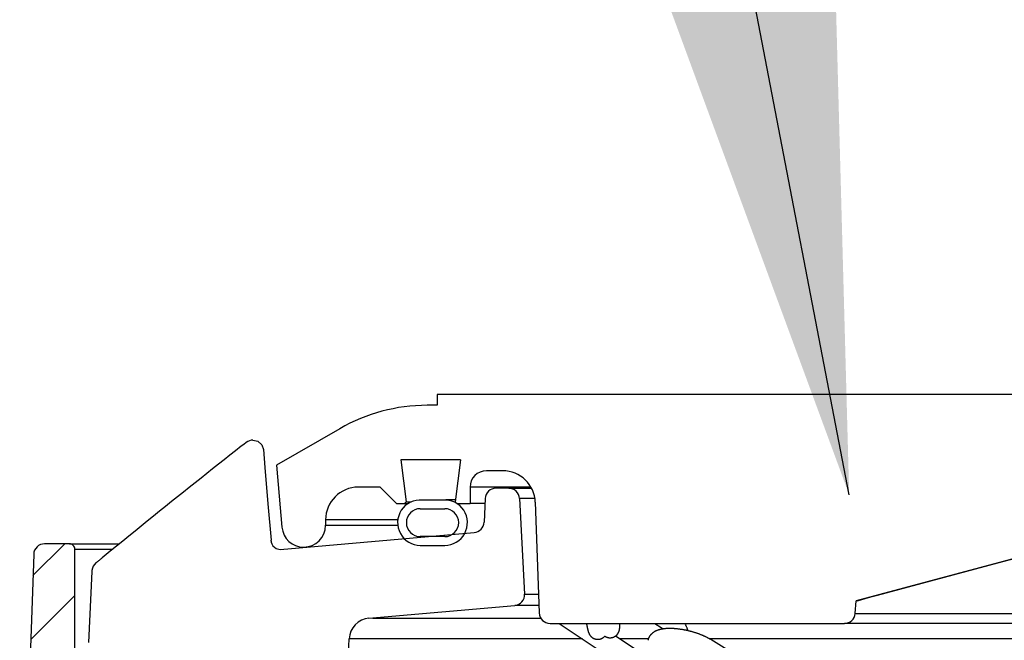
# Model space of a CAD drawing. Extents: x 990 to 4202, y -422 to 622.
# Tile 68 of 200: x 1463.07 to 1468.71, y -93.52 to -89.96. Entities that reach past the tile are written whole.
import ezdxf

# ---------------------------------------------------------------- set-up
doc = ezdxf.new("R2010")
doc.units = 0
doc.header["$MEASUREMENT"] = 0
doc.layers.add('SPILL-BUCKET', color=1, linetype='CONTINUOUS')
doc.layers.add('TEXT', color=3, linetype='CONTINUOUS')
doc.styles.add('SIMPLEX', font='simplex')
doc.dimstyles.new('DIM48', dxfattribs={"dimscale": 48, "dimtxt": 0.09375, "dimasz": 0.09375, "dimexe": 0.0625, "dimexo": 0.0625, "dimgap": 0.0625, "dimtad": 1, "dimdec": 4, "dimzin": 3, "dimdsep": 46, "dimlunit": 4, "dimtxsty": 'SIMPLEX', "dimcen": 0, "dimclrd": 3, "dimclre": 3, "dimclrt": 3, "dimadec": 0, "dimazin": 0, "dimtfac": 1, "dimtdec": 4, "dimtofl": 0, "dimtmove": 2, "dimatfit": 3, "dimfxl": 1, "dimfrac": 2, "dimtolj": 1, "dimtzin": 3, "dimarcsym": 0})

msp = doc.modelspace()

# ---------------------------------------------------------------- hatches: boundary and pattern name
at = {"layer": 'SPILL-BUCKET'}
h = msp.add_hatch(dxfattribs=at)
h.set_pattern_fill('ANSI31', scale=2, style=0)
h.set_pattern_definition([(45, (7707.5734, -1394.25815), (-0.176776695, 0.176776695), [])])
edge = h.paths.add_edge_path()
edge.add_line((1464.40872, -95.39777), (1464.45818, -93.98132))
edge.add_line((1464.45818, -93.98132), (1464.39997, -93.9189))
edge.add_line((1464.39997, -93.9189), (1463.40187, -93.9189))
edge.add_arc((1463.40155, -93.90359), 0.01531, 181.18722, 271.18722, ccw=False)
edge.add_line((1463.38624, -93.90391), (1463.38624, -92.99768))
edge.add_arc((1463.35499, -92.99768), 0.03125, 0, 90)
edge.add_line((1463.35499, -92.96643), (1463.21318, -92.96643))
edge.add_arc((1463.21318, -93.02893), 0.0625, 90, 178.00002)
edge.add_line((1463.15072, -93.02675), (1463.09296, -94.68067))
edge.add_arc((1463.18665, -94.68394), 0.09375, 178.00002, 270)
edge.add_line((1463.18665, -94.77769), (1463.94113, -94.77769))
edge.add_arc((1463.94108, -94.90265), 0.12496, 1.98112, 89.98108, ccw=False)
edge.add_line((1464.06597, -94.89833), (1464.08341, -95.39777))
edge.add_line((1464.08341, -95.39777), (1464.40872, -95.39777))

# ---------------------------------------------------------------- linework, layer by layer
at = {"layer": 'SPILL-BUCKET', "linetype": 'Continuous'}
for p, q in [((1469.64759, -92.11076), (1465.46295, -92.11076)), ((1465.46295, -92.11076), (1465.46295, -92.17321)), ((1465.46295, -92.17321), (1465.40446, -92.17321)), ((1464.9048, -92.3071), (1464.5417, -92.51673)), ((1465.59556, -92.4855), (1465.2544, -92.4855)), ((1465.2544, -92.4855), (1465.28398, -92.72643)), ((1465.59556, -92.4855), (1465.56597, -92.72643)), ((1464.5417, -92.51673), (1464.57271, -92.87113)), ((1465.83701, -92.54796), (1465.74401, -92.54796)), ((1465.13505, -92.64164), (1465.01013, -92.64164)), ((1465.13505, -92.64164), (1465.22874, -92.73533)), ((1465.65751, -92.64164), (1465.65032, -92.64164)), ((1465.65032, -92.64164), (1465.65032, -92.73533)), ((1465.67906, -92.64164), (1465.65751, -92.64164)), ((1465.71492, -92.64164), (1465.67906, -92.64164)), ((1465.99928, -92.64164), (1465.71492, -92.64164)), ((1465.27508, -92.73533), (1465.28398, -92.72643)), ((1465.28398, -92.72643), (1465.29125, -92.72643)), ((1465.29125, -92.72643), (1465.31306, -92.72643)), ((1465.49478, -92.71578), (1465.37616, -92.71578)), ((1465.53297, -92.71534), (1465.51231, -92.71534)), ((1465.56735, -92.71534), (1465.53297, -92.71534)), ((1465.56597, -92.72643), (1465.57487, -92.73533)), ((1466.02427, -92.72879), (1466.04638, -93.36208)), ((1465.22874, -92.73533), (1465.29628, -92.73533)), ((1465.36552, -92.76531), (1465.50542, -92.76531)), ((1465.57487, -92.73533), (1465.65032, -92.73533)), ((1465.6598, -92.73533), (1465.65032, -92.73533)), ((1465.68821, -92.73533), (1465.6598, -92.73533)), ((1465.73545, -92.73533), (1465.68821, -92.73533)), ((1464.82276, -92.82902), (1464.82276, -92.86025)), ((1469.47583, -92.86025), (1467.86332, -93.29232)), ((1468.67482, -93.07589), (1469.36459, -92.89171)), ((1465.50542, -92.9252), (1465.36552, -92.9252)), ((1465.36552, -92.97517), (1465.50542, -92.97517)), ((1467.98511, -93.26032), (1468.67482, -93.07589)), ((1467.85693, -93.36535), (1467.86332, -93.29232)), ((1467.86545, -93.29232), (1467.86332, -93.29232)), ((1467.87185, -93.29232), (1467.86545, -93.29232)), ((1467.87185, -93.29232), (1467.8751, -93.29084)), ((1467.87187, -93.29205), (1467.87185, -93.29232)), ((1467.8751, -93.29084), (1467.88965, -93.28647)), ((1467.88965, -93.28647), (1467.91411, -93.27959)), ((1467.91411, -93.27959), (1467.94653, -93.27072)), ((1467.94653, -93.27072), (1467.98511, -93.26032)), ((1467.85693, -93.36535), (1467.8628, -93.36535)), ((1467.8628, -93.36535), (1467.88041, -93.36535)), ((1467.88041, -93.36535), (1467.90968, -93.36535)), ((1467.90968, -93.36535), (1467.95054, -93.36535)), ((1467.95054, -93.36535), (1468.00283, -93.36535)), ((1468.00283, -93.36535), (1468.0664, -93.36535)), ((1468.0664, -93.36535), (1468.14104, -93.36535)), ((1468.14104, -93.36535), (1468.22649, -93.36535)), ((1468.22649, -93.36535), (1468.32249, -93.36535)), ((1468.32249, -93.36535), (1468.42872, -93.36535)), ((1468.42872, -93.36535), (1468.54483, -93.36535)), ((1468.54483, -93.36535), (1468.67045, -93.36535)), ((1468.67045, -93.36535), (1468.80517, -93.36535)), ((1466.1088, -93.42236), (1467.79471, -93.42236)), ((1467.80069, -93.42236), (1467.79471, -93.42236)), ((1467.81859, -93.42236), (1467.80069, -93.42236)), ((1467.84838, -93.42236), (1467.81859, -93.42236)), ((1467.88993, -93.42236), (1467.84838, -93.42236)), ((1467.94313, -93.42236), (1467.88993, -93.42236)), ((1468.0078, -93.42236), (1467.94313, -93.42236)), ((1468.08372, -93.42236), (1468.0078, -93.42236)), ((1468.17066, -93.42236), (1468.08372, -93.42236)), ((1468.26831, -93.42236), (1468.17066, -93.42236)), ((1468.37638, -93.42236), (1468.26831, -93.42236)), ((1468.4945, -93.42236), (1468.37638, -93.42236)), ((1468.62229, -93.42236), (1468.4945, -93.42236)), ((1468.75933, -93.42236), (1468.62229, -93.42236))]:
    msp.add_line(p, q, dxfattribs=at)
at = {"layer": 'SPILL-BUCKET', "color": 1, "linetype": 'Continuous'}
for p, q in [((1464.36812, -92.38578), (1464.35388, -92.39692)), ((1464.40661, -92.37249), (1464.43511, -92.37946)), ((1464.43511, -92.37946), (1464.45724, -92.39883)), ((1464.3071, -92.4336), (1464.27459, -92.45918)), ((1464.33965, -92.40806), (1464.3071, -92.4336)), ((1464.35388, -92.39692), (1464.33965, -92.40806)), ((1464.45724, -92.39883), (1464.46807, -92.42626)), ((1464.46807, -92.42626), (1464.47496, -92.52871)), ((1464.24177, -92.48504), (1464.20898, -92.51093)), ((1464.27459, -92.45918), (1464.24177, -92.48504)), ((1464.17586, -92.53713), (1464.14278, -92.56335)), ((1464.20898, -92.51093), (1464.17586, -92.53713)), ((1464.47496, -92.52871), (1464.49118, -92.73741)), ((1464.07596, -92.61646), (1464.04221, -92.64336)), ((1464.10935, -92.58989), (1464.07596, -92.61646)), ((1464.14278, -92.56335), (1464.10935, -92.58989)), ((1464.0085, -92.67028), (1463.97441, -92.69755)), ((1464.04221, -92.64336), (1464.0085, -92.67028)), ((1465.87211, -92.64789), (1465.79909, -92.64789)), ((1465.87211, -92.64789), (1465.8803, -92.64789)), ((1463.94036, -92.72484), (1463.90591, -92.7525)), ((1463.97441, -92.69755), (1463.94036, -92.72484)), ((1465.73669, -92.70762), (1465.73078, -92.843)), ((1465.93448, -92.70708), (1465.96314, -93.25387)), ((1463.8715, -92.78018), (1463.83655, -92.80835)), ((1463.90591, -92.7525), (1463.8715, -92.78018)), ((1464.49118, -92.73741), (1464.51032, -92.94598)), ((1463.80163, -92.83654), (1463.76643, -92.865)), ((1463.83655, -92.80835), (1463.80163, -92.83654)), ((1463.73127, -92.89349), (1463.69583, -92.92225)), ((1463.76643, -92.865), (1463.73127, -92.89349)), ((1463.66042, -92.95104), (1463.62471, -92.98012)), ((1463.69583, -92.92225), (1463.66042, -92.95104)), ((1464.51088, -92.9514), (1464.51196, -92.95682)), ((1464.51196, -92.95682), (1464.51558, -92.96705)), ((1464.56334, -92.99965), (1465.67383, -92.90249)), ((1463.58904, -93.00923), (1463.56638, -93.02775)), ((1463.62471, -92.98012), (1463.58904, -93.00923)), ((1464.51558, -92.96705), (1464.52163, -92.97711)), ((1464.52163, -92.97711), (1464.53934, -92.99275)), ((1464.53934, -92.99275), (1464.56324, -92.99962)), ((1463.51421, -93.07036), (1463.51225, -93.07195)), ((1463.51626, -93.06869), (1463.51421, -93.07036)), ((1463.51834, -93.06701), (1463.51626, -93.06869)), ((1463.5205, -93.06525), (1463.51834, -93.06701)), ((1463.52268, -93.06348), (1463.5205, -93.06525)), ((1463.52492, -93.06166), (1463.52268, -93.06348)), ((1463.52717, -93.05982), (1463.52492, -93.06166)), ((1463.52948, -93.05794), (1463.52717, -93.05982)), ((1463.53181, -93.05604), (1463.52948, -93.05794)), ((1463.5342, -93.05409), (1463.53181, -93.05604)), ((1463.5366, -93.05213), (1463.5342, -93.05409)), ((1463.53907, -93.05012), (1463.5366, -93.05213)), ((1463.54155, -93.04809), (1463.53907, -93.05012)), ((1463.54265, -93.04719), (1463.54155, -93.04809)), ((1463.54375, -93.04629), (1463.54265, -93.04719)), ((1463.56638, -93.02775), (1463.54374, -93.04628)), ((1463.48397, -93.12452), (1463.46432, -93.53167)), ((1463.48405, -93.12361), (1463.48397, -93.12452)), ((1463.48416, -93.12237), (1463.48405, -93.12361)), ((1463.48427, -93.12109), (1463.48416, -93.12237)), ((1463.48434, -93.1202), (1463.48427, -93.12109)), ((1463.48442, -93.11928), (1463.48434, -93.1202)), ((1463.50886, -93.07469), (1463.50742, -93.07584)), ((1463.51031, -93.07351), (1463.50886, -93.07469)), ((1463.51225, -93.07195), (1463.51031, -93.07351)), ((1465.07146, -93.3924), (1465.90621, -93.31936)), ((1466.16197, -93.42236), (1466.57227, -93.69537)), ((1466.3177, -93.42489), (1466.31809, -93.42698)), ((1466.31809, -93.42698), (1466.31849, -93.42904)), ((1466.31849, -93.42904), (1466.31888, -93.43105)), ((1466.31888, -93.43105), (1466.31927, -93.43303)), ((1466.31927, -93.43303), (1466.31965, -93.43498)), ((1466.31965, -93.43498), (1466.32003, -93.43689)), ((1466.32003, -93.43689), (1466.32041, -93.43877)), ((1466.32041, -93.43877), (1466.32079, -93.44062)), ((1466.32079, -93.44062), (1466.32116, -93.44242)), ((1466.32116, -93.44242), (1466.32153, -93.44421)), ((1466.32153, -93.44421), (1466.3219, -93.44596)), ((1466.3219, -93.44596), (1466.32227, -93.44769)), ((1466.32227, -93.44769), (1466.32264, -93.44937)), ((1466.32264, -93.44937), (1466.32301, -93.45106)), ((1466.32301, -93.45106), (1466.32338, -93.4527)), ((1466.32338, -93.4527), (1466.32376, -93.45434)), ((1466.32376, -93.45434), (1466.32413, -93.45595)), ((1466.32413, -93.45595), (1466.32452, -93.45758)), ((1466.32452, -93.45758), (1466.32491, -93.45917)), ((1466.32491, -93.45917), (1466.32532, -93.46082)), ((1466.32532, -93.46082), (1466.32574, -93.46243)), ((1466.32574, -93.46243), (1466.32621, -93.46418)), ((1466.32621, -93.46418), (1466.32668, -93.46591)), ((1466.50482, -93.46575), (1466.50507, -93.46496)), ((1466.50507, -93.46496), (1466.50529, -93.46419)), ((1466.50529, -93.46419), (1466.50551, -93.46341)), ((1466.50551, -93.46341), (1466.50571, -93.46266)), ((1466.50571, -93.46266), (1466.5059, -93.46189)), ((1466.5059, -93.46189), (1466.50607, -93.46115)), ((1466.50607, -93.46115), (1466.50624, -93.46039)), ((1466.50624, -93.46039), (1466.5064, -93.45966)), ((1466.5064, -93.45966), (1466.50655, -93.4589)), ((1466.50655, -93.4589), (1466.50669, -93.45817)), ((1466.50669, -93.45817), (1466.50682, -93.4574)), ((1466.50682, -93.4574), (1466.50695, -93.45666)), ((1466.50695, -93.45666), (1466.50707, -93.45587)), ((1466.50707, -93.45587), (1466.50718, -93.45512)), ((1466.50718, -93.45512), (1466.50728, -93.4543)), ((1466.50728, -93.4543), (1466.50738, -93.45351)), ((1466.50738, -93.45351), (1466.50748, -93.45265)), ((1466.50748, -93.45265), (1466.50756, -93.45181)), ((1466.50756, -93.45181), (1466.50765, -93.45087)), ((1466.50765, -93.45087), (1466.50772, -93.44996)), ((1466.50772, -93.44996), (1466.5078, -93.44889)), ((1466.50781, -93.42429), (1466.50773, -93.42238)), ((1466.5078, -93.44889), (1466.50787, -93.44785)), ((1466.50788, -93.42614), (1466.50781, -93.42429)), ((1466.50787, -93.44785), (1466.50793, -93.44657)), ((1466.50793, -93.42794), (1466.50788, -93.42614)), ((1466.50799, -93.42978), (1466.50793, -93.42794)), ((1466.50793, -93.44657), (1466.50799, -93.4453)), ((1466.50803, -93.43159), (1466.50799, -93.42978)), ((1466.50799, -93.4453), (1466.50804, -93.44357)), ((1466.50806, -93.43324), (1466.50803, -93.43159)), ((1466.50804, -93.44357), (1466.50808, -93.44184)), ((1466.50809, -93.43486), (1466.50806, -93.43324)), ((1466.50808, -93.44184), (1466.5081, -93.44005)), ((1466.5081, -93.43656), (1466.50809, -93.43486)), ((1466.50811, -93.43823), (1466.5081, -93.43656)), ((1466.5081, -93.44005), (1466.50811, -93.43823)), ((1466.70996, -93.42236), (1466.74624, -93.4465)), ((1466.71707, -93.46478), (1466.71517, -93.46565)), ((1466.71898, -93.46395), (1466.71707, -93.46478)), ((1466.72097, -93.46312), (1466.71898, -93.46395)), ((1466.72297, -93.46233), (1466.72097, -93.46312)), ((1466.72531, -93.46146), (1466.72297, -93.46233)), ((1466.72765, -93.46064), (1466.72531, -93.46146)), ((1466.73008, -93.45985), (1466.72765, -93.46064)), ((1466.73252, -93.45909), (1466.73008, -93.45985)), ((1466.73502, -93.45837), (1466.73252, -93.45909)), ((1466.73754, -93.4577), (1466.73502, -93.45837)), ((1466.7401, -93.45706), (1466.73754, -93.4577)), ((1466.74267, -93.45646), (1466.7401, -93.45706)), ((1466.74526, -93.45591), (1466.74267, -93.45646)), ((1466.74786, -93.45539), (1466.74526, -93.45591)), ((1466.74624, -93.4465), (1466.74699, -93.447)), ((1466.74699, -93.447), (1466.74773, -93.44751)), ((1466.74773, -93.44751), (1466.74943, -93.44871)), ((1466.75047, -93.45491), (1466.74786, -93.45539)), ((1466.74943, -93.44871), (1466.75109, -93.44993)), ((1466.7531, -93.45446), (1466.75047, -93.45491)), ((1466.75109, -93.44993), (1466.75274, -93.45119)), ((1466.75274, -93.45119), (1466.75435, -93.45248)), ((1466.75571, -93.45406), (1466.7531, -93.45446)), ((1466.75435, -93.45248), (1466.75618, -93.454)), ((1466.75835, -93.45369), (1466.75571, -93.45406)), ((1466.76098, -93.45335), (1466.75835, -93.45369)), ((1466.76363, -93.45304), (1466.76098, -93.45335)), ((1466.76627, -93.45277), (1466.76363, -93.45304)), ((1466.76893, -93.45252), (1466.76627, -93.45277)), ((1466.77159, -93.4523), (1466.76893, -93.45252)), ((1466.77427, -93.45212), (1466.77159, -93.4523)), ((1466.7756, -93.45203), (1466.77427, -93.45212)), ((1466.77694, -93.45196), (1466.7756, -93.45203)), ((1466.7788, -93.45185), (1466.77694, -93.45196)), ((1466.77997, -93.45179), (1466.7788, -93.45185)), ((1466.78113, -93.45173), (1466.77997, -93.45179)), ((1466.7838, -93.45162), (1466.78113, -93.45173)), ((1466.7865, -93.45153), (1466.7838, -93.45162)), ((1466.78919, -93.45147), (1466.7865, -93.45153)), ((1466.79189, -93.45143), (1466.78919, -93.45147)), ((1466.7946, -93.45141), (1466.79189, -93.45143)), ((1466.79732, -93.45142), (1466.7946, -93.45141)), ((1466.80004, -93.45145), (1466.79732, -93.45142)), ((1466.80277, -93.4515), (1466.80004, -93.45145)), ((1466.80551, -93.45157), (1466.80277, -93.4515)), ((1466.80826, -93.45166), (1466.80551, -93.45157)), ((1466.81101, -93.45178), (1466.80826, -93.45166)), ((1466.81378, -93.45191), (1466.81101, -93.45178)), ((1466.81655, -93.45207), (1466.81378, -93.45191)), ((1466.81933, -93.45224), (1466.81655, -93.45207)), ((1466.82212, -93.45243), (1466.81933, -93.45224)), ((1466.82491, -93.45265), (1466.82212, -93.45243)), ((1466.82772, -93.45288), (1466.82491, -93.45265)), ((1466.83053, -93.45313), (1466.82772, -93.45288)), ((1466.83334, -93.45341), (1466.83053, -93.45313)), ((1466.83617, -93.45369), (1466.83334, -93.45341)), ((1466.839, -93.454), (1466.83617, -93.45369)), ((1466.84183, -93.45433), (1466.839, -93.454)), ((1466.84468, -93.45467), (1466.84183, -93.45433)), ((1466.84753, -93.45504), (1466.84468, -93.45467)), ((1466.85038, -93.45542), (1466.84753, -93.45504)), ((1466.85324, -93.45581), (1466.85038, -93.45542)), ((1466.8561, -93.45623), (1466.85324, -93.45581)), ((1466.85897, -93.45667), (1466.8561, -93.45623)), ((1466.86184, -93.45711), (1466.85897, -93.45667)), ((1466.86471, -93.45758), (1466.86184, -93.45711)), ((1466.86759, -93.45807), (1466.86471, -93.45758)), ((1466.87047, -93.45857), (1466.86759, -93.45807)), ((1466.87335, -93.45909), (1466.87047, -93.45857)), ((1466.87624, -93.45962), (1466.87335, -93.45909)), ((1466.87912, -93.46017), (1466.87624, -93.45962)), ((1466.88201, -93.46074), (1466.87912, -93.46017)), ((1466.88291, -93.42562), (1466.88109, -93.42235)), ((1466.8849, -93.46133), (1466.88201, -93.46074)), ((1466.88437, -93.42832), (1466.88291, -93.42562)), ((1466.88578, -93.43105), (1466.88437, -93.42832)), ((1466.88779, -93.46193), (1466.8849, -93.46133)), ((1466.88716, -93.43379), (1466.88578, -93.43105)), ((1466.88849, -93.43655), (1466.88716, -93.43379)), ((1466.89067, -93.46254), (1466.88779, -93.46193)), ((1466.88979, -93.43934), (1466.88849, -93.43655)), ((1466.89104, -93.44213), (1466.88979, -93.43934)), ((1466.89356, -93.46317), (1466.89067, -93.46254)), ((1466.89225, -93.44494), (1466.89104, -93.44213)), ((1466.89342, -93.44777), (1466.89225, -93.44494)), ((1466.89455, -93.45061), (1466.89342, -93.44777)), ((1466.89644, -93.46382), (1466.89356, -93.46317)), ((1466.89563, -93.45347), (1466.89455, -93.45061)), ((1466.89668, -93.45634), (1466.89563, -93.45347)), ((1466.89933, -93.46448), (1466.89644, -93.46382)), ((1466.89767, -93.45923), (1466.89668, -93.45634)), ((1466.89938, -93.46449), (1466.89767, -93.45923)), ((1466.90221, -93.46516), (1466.89933, -93.46448)), ((1466.90508, -93.46586), (1466.90221, -93.46516)), ((1464.95322, -93.59412), (1464.95761, -93.5103)), ((1466.32668, -93.46591), (1466.32721, -93.46775)), ((1466.32721, -93.46775), (1466.32777, -93.4696)), ((1466.32777, -93.4696), (1466.3281, -93.47066)), ((1466.3281, -93.47066), (1466.32846, -93.47174)), ((1466.32846, -93.47174), (1466.32878, -93.4727)), ((1466.32878, -93.4727), (1466.32912, -93.47369)), ((1466.32912, -93.47369), (1466.32943, -93.47455)), ((1466.32943, -93.47455), (1466.32976, -93.47543)), ((1466.32976, -93.47543), (1466.33006, -93.47622)), ((1466.33006, -93.47622), (1466.33039, -93.47703)), ((1466.33039, -93.47703), (1466.33069, -93.47778)), ((1466.33069, -93.47778), (1466.33102, -93.47855)), ((1466.33102, -93.47855), (1466.33133, -93.47926)), ((1466.33133, -93.47926), (1466.33166, -93.48001)), ((1466.33166, -93.48001), (1466.33199, -93.4807)), ((1466.33199, -93.4807), (1466.33233, -93.48143)), ((1466.33233, -93.48143), (1466.33267, -93.48212)), ((1466.33267, -93.48212), (1466.33303, -93.48283)), ((1466.33303, -93.48283), (1466.33339, -93.48352)), ((1466.33339, -93.48352), (1466.33378, -93.48423)), ((1466.33378, -93.48423), (1466.33416, -93.48493)), ((1466.33416, -93.48493), (1466.33457, -93.48564)), ((1466.33457, -93.48564), (1466.33498, -93.48634)), ((1466.33498, -93.48634), (1466.33542, -93.48706)), ((1466.33542, -93.48706), (1466.33587, -93.48776)), ((1466.33587, -93.48776), (1466.33634, -93.48849)), ((1466.33634, -93.48849), (1466.33682, -93.48921)), ((1466.33682, -93.48921), (1466.33733, -93.48995)), ((1466.33733, -93.48995), (1466.33786, -93.49068)), ((1466.33786, -93.49068), (1466.33842, -93.49143)), ((1466.33842, -93.49143), (1466.33899, -93.49218)), ((1466.33899, -93.49218), (1466.33959, -93.49294)), ((1466.33959, -93.49294), (1466.34022, -93.4937)), ((1466.34022, -93.4937), (1466.34088, -93.49447)), ((1466.34088, -93.49447), (1466.34157, -93.49525)), ((1466.34157, -93.49525), (1466.34228, -93.49603)), ((1466.34228, -93.49603), (1466.34303, -93.49681)), ((1466.34303, -93.49681), (1466.34381, -93.4976)), ((1466.34381, -93.4976), (1466.34463, -93.49839)), ((1466.34463, -93.49839), (1466.34548, -93.49917)), ((1466.34548, -93.49917), (1466.34636, -93.49996)), ((1466.34636, -93.49996), (1466.34728, -93.50074)), ((1466.34728, -93.50074), (1466.34823, -93.50152)), ((1466.34823, -93.50152), (1466.34922, -93.50228)), ((1466.34922, -93.50228), (1466.35025, -93.50305)), ((1466.35025, -93.50305), (1466.35131, -93.50379)), ((1466.35131, -93.50379), (1466.3524, -93.50452)), ((1466.3524, -93.50452), (1466.35353, -93.50524)), ((1466.35353, -93.50524), (1466.35469, -93.50594)), ((1466.35469, -93.50594), (1466.35587, -93.50661)), ((1466.35587, -93.50661), (1466.35709, -93.50727)), ((1466.35709, -93.50727), (1466.35834, -93.50789)), ((1466.35834, -93.50789), (1466.35961, -93.50849)), ((1466.35961, -93.50849), (1466.36091, -93.50906)), ((1466.36091, -93.50906), (1466.36238, -93.50966)), ((1466.36238, -93.50966), (1466.36387, -93.51022)), ((1466.36387, -93.51022), (1466.36539, -93.51074)), ((1466.36539, -93.51074), (1466.36692, -93.51121)), ((1466.36692, -93.51121), (1466.36847, -93.51164)), ((1466.36847, -93.51164), (1466.37004, -93.51202)), ((1466.37004, -93.51202), (1466.37161, -93.51236)), ((1466.37161, -93.51236), (1466.37319, -93.51265)), ((1466.37319, -93.51265), (1466.37478, -93.51289)), ((1466.37478, -93.51289), (1466.37637, -93.51309)), ((1466.37637, -93.51309), (1466.37797, -93.51323)), ((1466.37797, -93.51323), (1466.37956, -93.51333)), ((1466.37956, -93.51333), (1466.38116, -93.51339)), ((1466.38116, -93.51339), (1466.38275, -93.5134)), ((1466.38275, -93.5134), (1466.38433, -93.51336)), ((1466.38433, -93.51336), (1466.38591, -93.51327)), ((1466.38591, -93.51327), (1466.38748, -93.51314)), ((1466.38748, -93.51314), (1466.38905, -93.51297)), ((1466.38905, -93.51297), (1466.3906, -93.51275)), ((1466.3906, -93.51275), (1466.39214, -93.51248)), ((1466.39214, -93.51248), (1466.39367, -93.51218)), ((1466.39367, -93.51218), (1466.39518, -93.51183)), ((1466.39518, -93.51183), (1466.39668, -93.51144)), ((1466.39668, -93.51144), (1466.39816, -93.511)), ((1466.39816, -93.511), (1466.39962, -93.51053)), ((1466.39962, -93.51053), (1466.40106, -93.51002)), ((1466.40106, -93.51002), (1466.40248, -93.50947)), ((1466.40248, -93.50947), (1466.40388, -93.50888)), ((1466.40388, -93.50888), (1466.40526, -93.50826)), ((1466.40526, -93.50826), (1466.40661, -93.50761)), ((1466.40661, -93.50761), (1466.40794, -93.50692)), ((1466.40794, -93.50692), (1466.40924, -93.50619)), ((1466.40924, -93.50619), (1466.41051, -93.50544)), ((1466.41051, -93.50544), (1466.41176, -93.50466)), ((1466.41176, -93.50466), (1466.41298, -93.50385)), ((1466.41298, -93.50385), (1466.41417, -93.50301)), ((1466.41417, -93.50301), (1466.41532, -93.50215)), ((1466.41532, -93.50215), (1466.41644, -93.50126)), ((1466.41644, -93.50126), (1466.41753, -93.50035)), ((1466.41753, -93.50035), (1466.41859, -93.49943)), ((1466.41859, -93.49943), (1466.41961, -93.49849)), ((1466.41961, -93.49849), (1466.4206, -93.49753)), ((1466.4206, -93.49753), (1466.42153, -93.49658)), ((1466.42153, -93.49658), (1466.42243, -93.49561)), ((1466.42264, -93.49557), (1466.42366, -93.49623)), ((1466.42366, -93.49623), (1466.4247, -93.49687)), ((1466.4247, -93.49687), (1466.42588, -93.49755)), ((1466.42588, -93.49755), (1466.42709, -93.49821)), ((1466.42709, -93.49821), (1466.42833, -93.49885)), ((1466.42833, -93.49885), (1466.42959, -93.49946)), ((1466.42959, -93.49946), (1466.43103, -93.5001)), ((1466.43103, -93.5001), (1466.4325, -93.50071)), ((1466.4325, -93.50071), (1466.43399, -93.50127)), ((1466.43399, -93.50127), (1466.4355, -93.5018)), ((1466.4355, -93.5018), (1466.43704, -93.50228)), ((1466.43704, -93.50228), (1466.43859, -93.50272)), ((1466.43859, -93.50272), (1466.44015, -93.50311)), ((1466.44015, -93.50311), (1466.44172, -93.50345)), ((1466.44172, -93.50345), (1466.4433, -93.50375)), ((1466.4433, -93.50375), (1466.44489, -93.504)), ((1466.44489, -93.504), (1466.44648, -93.5042)), ((1466.44648, -93.5042), (1466.44808, -93.50436)), ((1466.44808, -93.50436), (1466.44967, -93.50447)), ((1466.44967, -93.50447), (1466.45126, -93.50453)), ((1466.45126, -93.50453), (1466.45285, -93.50454)), ((1466.45285, -93.50454), (1466.45444, -93.50451)), ((1466.45444, -93.50451), (1466.45602, -93.50443)), ((1466.45602, -93.50443), (1466.4576, -93.50431)), ((1466.4576, -93.50431), (1466.45916, -93.50414)), ((1466.45916, -93.50414), (1466.46071, -93.50393)), ((1466.46071, -93.50393), (1466.46225, -93.50368)), ((1466.46225, -93.50368), (1466.46379, -93.50338)), ((1466.46379, -93.50338), (1466.4653, -93.50303)), ((1466.4653, -93.50303), (1466.4668, -93.50265)), ((1466.4668, -93.50265), (1466.46828, -93.50223)), ((1466.46828, -93.50223), (1466.46975, -93.50176)), ((1466.46975, -93.50176), (1466.47119, -93.50125)), ((1466.47119, -93.50125), (1466.47262, -93.50071)), ((1466.47262, -93.50071), (1466.47402, -93.50013)), ((1466.47402, -93.50013), (1466.4754, -93.49952)), ((1466.4754, -93.49952), (1466.47676, -93.49887)), ((1466.47676, -93.49887), (1466.47809, -93.49818)), ((1466.47809, -93.49818), (1466.4794, -93.49746)), ((1466.4794, -93.49746), (1466.48068, -93.49672)), ((1466.48068, -93.49672), (1466.48193, -93.49594)), ((1466.48193, -93.49594), (1466.48315, -93.49513)), ((1466.48315, -93.49513), (1466.48434, -93.4943)), ((1466.63641, -93.59656), (1466.48355, -93.49485)), ((1466.48434, -93.4943), (1466.4855, -93.49344)), ((1466.4855, -93.49344), (1466.48663, -93.49256)), ((1466.48663, -93.49256), (1466.48773, -93.49165)), ((1466.48773, -93.49165), (1466.48879, -93.49073)), ((1466.48879, -93.49073), (1466.48982, -93.48979)), ((1466.48982, -93.48979), (1466.49081, -93.48884)), ((1466.49081, -93.48884), (1466.49176, -93.48787)), ((1466.49176, -93.48787), (1466.49268, -93.48689)), ((1466.49268, -93.48689), (1466.49357, -93.48591)), ((1466.49357, -93.48591), (1466.49441, -93.48492)), ((1466.49441, -93.48492), (1466.49522, -93.48392)), ((1466.49522, -93.48392), (1466.49599, -93.48293)), ((1466.49599, -93.48293), (1466.49673, -93.48193)), ((1466.49673, -93.48193), (1466.49743, -93.48094)), ((1466.49743, -93.48094), (1466.49809, -93.47996)), ((1466.49809, -93.47996), (1466.49872, -93.47898)), ((1466.49872, -93.47898), (1466.49932, -93.47801)), ((1466.49932, -93.47801), (1466.49988, -93.47705)), ((1466.49988, -93.47705), (1466.50041, -93.47611)), ((1466.50041, -93.47611), (1466.50092, -93.47517)), ((1466.50092, -93.47517), (1466.50139, -93.47425)), ((1466.50139, -93.47425), (1466.50184, -93.47334)), ((1466.50184, -93.47334), (1466.50226, -93.47244)), ((1466.50226, -93.47244), (1466.50265, -93.47156)), ((1466.50265, -93.47156), (1466.50302, -93.47069)), ((1466.50302, -93.47069), (1466.50337, -93.46983)), ((1466.50337, -93.46983), (1466.5037, -93.46899)), ((1466.5037, -93.46899), (1466.50401, -93.46816)), ((1466.50401, -93.46816), (1466.50429, -93.46735)), ((1466.50429, -93.46735), (1466.50457, -93.46654)), ((1466.50457, -93.46654), (1466.50482, -93.46575)), ((1466.66909, -93.51863), (1466.66899, -93.51904)), ((1466.66994, -93.51558), (1466.66913, -93.51848)), ((1466.67048, -93.51383), (1466.66994, -93.51558)), ((1466.67107, -93.51209), (1466.67048, -93.51383)), ((1466.67171, -93.51036), (1466.67107, -93.51209)), ((1466.67239, -93.50865), (1466.67171, -93.51036)), ((1466.67311, -93.50695), (1466.67239, -93.50865)), ((1466.67388, -93.50527), (1466.67311, -93.50695)), ((1466.67469, -93.50361), (1466.67388, -93.50527)), ((1466.67554, -93.50196), (1466.67469, -93.50361)), ((1466.67644, -93.50032), (1466.67554, -93.50196)), ((1466.67738, -93.49872), (1466.67644, -93.50032)), ((1466.67836, -93.49712), (1466.67738, -93.49872)), ((1466.67938, -93.49555), (1466.67836, -93.49712)), ((1466.68045, -93.49399), (1466.67938, -93.49555)), ((1466.68155, -93.49247), (1466.68045, -93.49399)), ((1466.6827, -93.49095), (1466.68155, -93.49247)), ((1466.68388, -93.48947), (1466.6827, -93.49095)), ((1466.68511, -93.48801), (1466.68388, -93.48947)), ((1466.68637, -93.48657), (1466.68511, -93.48801)), ((1466.68769, -93.48516), (1466.68637, -93.48657)), ((1466.68903, -93.48377), (1466.68769, -93.48516)), ((1466.69042, -93.4824), (1466.68903, -93.48377)), ((1466.69185, -93.48107), (1466.69042, -93.4824)), ((1466.69332, -93.47975), (1466.69185, -93.48107)), ((1466.69483, -93.47847), (1466.69332, -93.47975)), ((1466.69639, -93.4772), (1466.69483, -93.47847)), ((1466.69797, -93.47598), (1466.69639, -93.4772)), ((1466.69963, -93.47476), (1466.69797, -93.47598)), ((1466.7013, -93.47358), (1466.69963, -93.47476)), ((1466.70304, -93.47241), (1466.7013, -93.47358)), ((1466.7048, -93.47129), (1466.70304, -93.47241)), ((1466.70644, -93.47029), (1466.7048, -93.47129)), ((1466.70809, -93.46932), (1466.70644, -93.47029)), ((1466.70982, -93.46837), (1466.70809, -93.46932)), ((1466.71155, -93.46744), (1466.70982, -93.46837)), ((1466.71336, -93.46653), (1466.71155, -93.46744)), ((1466.71517, -93.46565), (1466.71336, -93.46653)), ((1466.90796, -93.46657), (1466.90508, -93.46586)), ((1466.91083, -93.46729), (1466.90796, -93.46657)), ((1466.91369, -93.46803), (1466.91083, -93.46729)), ((1466.91656, -93.46878), (1466.91369, -93.46803)), ((1466.91941, -93.46955), (1466.91656, -93.46878)), ((1466.92226, -93.47034), (1466.91941, -93.46955)), ((1466.92511, -93.47114), (1466.92226, -93.47034)), ((1466.92794, -93.47195), (1466.92511, -93.47114)), ((1466.93078, -93.47278), (1466.92794, -93.47195)), ((1466.9336, -93.47362), (1466.93078, -93.47278)), ((1466.93641, -93.47448), (1466.9336, -93.47362)), ((1466.93922, -93.47534), (1466.93641, -93.47448)), ((1466.94202, -93.47623), (1466.93922, -93.47534)), ((1466.94481, -93.47713), (1466.94202, -93.47623)), ((1466.94759, -93.47804), (1466.94481, -93.47713)), ((1466.95035, -93.47896), (1466.94759, -93.47804)), ((1466.95311, -93.47991), (1466.95035, -93.47896)), ((1466.95586, -93.48086), (1466.95311, -93.47991)), ((1466.9586, -93.48183), (1466.95586, -93.48086)), ((1466.96132, -93.48281), (1466.9586, -93.48183)), ((1466.96403, -93.4838), (1466.96132, -93.48281)), ((1466.96673, -93.48481), (1466.96403, -93.4838)), ((1466.96942, -93.48583), (1466.96673, -93.48481)), ((1466.97209, -93.48687), (1466.96942, -93.48583)), ((1466.97476, -93.48792), (1466.97209, -93.48687)), ((1466.9774, -93.48898), (1466.97476, -93.48792)), ((1466.98003, -93.49006), (1466.9774, -93.48898)), ((1466.98265, -93.49115), (1466.98003, -93.49006)), ((1466.98526, -93.49226), (1466.98265, -93.49115)), ((1466.98784, -93.49338), (1466.98526, -93.49226)), ((1466.99042, -93.49451), (1466.98784, -93.49338)), ((1466.99298, -93.49566), (1466.99042, -93.49451)), ((1466.99552, -93.49682), (1466.99298, -93.49566)), ((1466.99805, -93.498), (1466.99552, -93.49682)), ((1467.00056, -93.4992), (1466.99805, -93.498)), ((1467.00305, -93.5004), (1467.00056, -93.4992)), ((1467.00554, -93.50163), (1467.00305, -93.5004)), ((1467.008, -93.50287), (1467.00554, -93.50163)), ((1467.01045, -93.50413), (1467.008, -93.50287)), ((1467.01288, -93.50541), (1467.01045, -93.50413)), ((1467.0153, -93.5067), (1467.01288, -93.50541)), ((1467.01769, -93.50801), (1467.0153, -93.5067)), ((1467.02008, -93.50934), (1467.01769, -93.50801)), ((1467.02244, -93.51069), (1467.02008, -93.50934)), ((1467.02479, -93.51206), (1467.02244, -93.51069)), ((1467.02711, -93.51345), (1467.02479, -93.51206)), ((1467.02825, -93.51414), (1467.02711, -93.51345)), ((1467.02939, -93.51484), (1467.02825, -93.51414)), ((1467.25539, -93.65451), (1467.02939, -93.51484))]:
    msp.add_line(p, q, dxfattribs=at)
at = {"layer": 'SPILL-BUCKET', "color": 7, "linetype": 'Continuous'}
for p, q in [((1465.87211, -92.64789), (1466.00274, -92.64789)), ((1466.02214, -92.70708), (1465.93448, -92.70708)), ((1465.23655, -92.82902), (1464.82276, -92.82902)), ((1464.82276, -92.86025), (1465.23655, -92.86025)), ((1465.96314, -93.25387), (1466.04262, -93.25387)), ((1466.04491, -93.31936), (1465.90621, -93.31936)), ((1465.09326, -93.3924), (1466.05575, -93.3924)), ((1466.29382, -93.5103), (1464.95761, -93.5103)), ((1466.66979, -93.5103), (1466.50657, -93.5103)), ((1476.15582, -93.5103), (1467.02149, -93.5103))]:
    msp.add_line(p, q, dxfattribs=at)
at = {"layer": 'SPILL-BUCKET', "color": 1}
msp.add_line((1464.51088, -92.9514), (1464.51032, -92.94598), dxfattribs=at)
at = {"layer": 'SPILL-BUCKET', "color": 7}
for p, q in [((1463.35499, -92.96643), (1463.64153, -92.96643)), ((1463.38624, -92.99768), (1463.6032, -92.99768))]:
    msp.add_line(p, q, dxfattribs=at)
at = {"layer": 'SPILL-BUCKET', "color": 2, "linetype": 'Continuous'}
msp.add_lwpolyline([(1464.40872, -95.39777), (1464.45818, -93.98132), (1464.39997, -93.9189), (1463.40187, -93.9189, -0.4142136), (1463.38624, -93.90391), (1463.38624, -92.99768, 0.4142136), (1463.35499, -92.96643), (1463.21318, -92.96643, 0.4040263), (1463.15072, -93.02675), (1463.09296, -94.68067, 0.4244747), (1463.18665, -94.77769), (1463.94113, -94.77769, -0.404026), (1464.06597, -94.89833), (1464.08341, -95.39777), (1464.40872, -95.39777)], format="xyb", dxfattribs=at)
at = {"layer": 'SPILL-BUCKET', "linetype": 'Continuous'}
for centre, radius, start, end in [((1465.40446, -93.17253), 0.99932, 90, 120), ((1465.74401, -92.64164), 0.09369, 90, 180), ((1465.83701, -92.73533), 0.18737, 2, 90), ((1465.01013, -92.82902), 0.18737, 90, 180), ((1465.36552, -92.84525), 0.12991, 85.29948, 270), ((1465.50542, -92.84525), 0.12991, 270, 94.70052), ((1465.36552, -92.84525), 0.07995, 90, 270), ((1465.50542, -92.84525), 0.07995, 270, 90), ((1464.69715, -92.86025), 0.12491, 185, 270), ((1464.69785, -92.86025), 0.12491, 270, 0), ((1466.1088, -93.3599), 0.06246, 182, 270), ((1467.79471, -93.3599), 0.06246, 270, 355)]:
    msp.add_arc(centre, radius, start, end, dxfattribs=at)
at = {"layer": 'SPILL-BUCKET', "color": 1, "linetype": 'Continuous'}
for centre, radius, start, end in [((1464.4066, -92.43495), 0.06246, 90, 128.05538), ((1465.79909, -92.71035), 0.06246, 90, 177.5), ((1465.87211, -92.71035), 0.06246, 3, 90), ((1465.66838, -92.84027), 0.06246, 275, 357.5), ((1463.54666, -93.12444), 0.06246, 128.92919, 175.28296), ((1465.90077, -93.25714), 0.06246, 275, 3), ((1465.08235, -93.51683), 0.12491, 95, 177)]:
    msp.add_arc(centre, radius, start, end, dxfattribs=at)

# ---------------------------------------------------------------- leaders
at = {"layer": 'TEXT'}
msp.add_leader([(1467.82249, -92.68542), (1450.02384, -0.12671), (1438.54877, -0.12671)], dimstyle='DIM48', override={"dimgap": 0.0625, "dimtad": 0}, dxfattribs=at)

doc.saveas('drawing.dxf')
